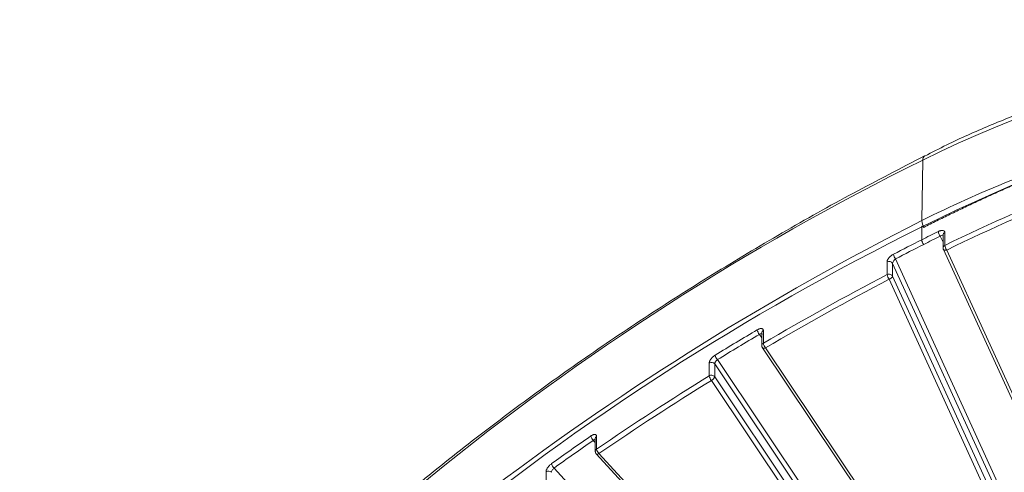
# Model space of a CAD drawing. Header units: millimetres. Extents: x 0 to 420, y 0 to 297.
# Tile 72 of 106: x 282 to 316, y 174 to 190. Entities that reach past the tile are written whole.
import ezdxf

# ---------------------------------------------------------------- set-up
doc = ezdxf.new("R2010")
doc.units = ezdxf.units.MM

msp = doc.modelspace()

# ---------------------------------------------------------------- linework, layer by layer
at = {"color": 7, "linetype": 'Continuous', "lineweight": 15}
for p, q in [((312.80930623, 185.04124513), (312.77584163, 182.98754078)), ((312.77234608, 182.77313242), (312.77234608, 182.34016791)), ((313.55293469, 182.58463627), (313.55293469, 182.15166746)), ((313.49216947, 182.49707687), (313.49216947, 182.06410806)), ((313.50347273, 182.01216845), (319.62049246, 168.62060882)), ((319.73419281, 168.60038516), (313.61717439, 181.99194587)), ((311.60090603, 181.15910029), (311.60090603, 181.59206911)), ((311.88382992, 181.69082519), (318.03492671, 168.22465573)), ((311.7855145, 181.10885925), (311.7855145, 181.54182806)), ((317.91780456, 168.11682817), (311.7855145, 181.54182806)), ((311.66839367, 181.00103276), (317.82391061, 167.52518849)), ((317.94103143, 167.63301498), (311.7855145, 181.10885925)), ((307.41342961, 179.26751841), (307.41342961, 178.8345496)), ((307.36144674, 179.18466951), (307.36144674, 178.7517007)), ((307.38253728, 178.68221812), (315.66739335, 166.29318438)), ((315.77130772, 166.29050478), (307.48645166, 178.67953852)), ((305.86092937, 178.28001783), (314.17517759, 165.84703232)), ((305.58377301, 177.73199223), (305.58377301, 178.16496104)), ((305.76891358, 177.69951343), (305.76891358, 178.13248224)), ((314.06547066, 165.72595297), (305.76891358, 178.13248224)), ((305.65920665, 177.57843408), (313.97748253, 165.13942817)), ((314.08718814, 165.26050643), (305.76891358, 177.69951343)), ((301.72731266, 175.60313444), (301.72731266, 175.17016562)), ((301.77185793, 175.6812524), (301.77185793, 175.24828359)), ((301.76016877, 175.08569736), (312.04292045, 163.86957255)), ((312.13505741, 163.88188616), (301.85230573, 175.09801097)), ((300.33189768, 174.6086337), (310.6325756, 163.37295547)), ((300.06093691, 174.04474296), (300.06093691, 174.47771177))]:
    msp.add_line(p, q, dxfattribs=at)
at = {"color": 8, "linetype": 'Continuous', "lineweight": 15}
for p, q in [((313.4921721, 182.25875034), (313.39927518, 182.46211925)), ((307.36144805, 179.01780387), (307.28212242, 179.13642677)), ((301.72731003, 175.47100712), (301.66086421, 175.54348324))]:
    msp.add_line(p, q, dxfattribs=at)
at = {"color": 7, "linetype": 'Continuous', "lineweight": 15, "flags": 128}
for points in [[(312.83830063, 182.75858481), (312.82543003, 182.77411464), (312.81306257, 182.78627012), (312.80166184, 182.79459094), (312.79166777, 182.79876087), (312.78346494, 182.79860778), (312.77736682, 182.79414666), (312.77361312, 182.78554305), (312.77234608, 182.77313242)], [(307.38253728, 178.68221812), (307.38508717, 178.67889783), (307.38543225, 178.6785129)], [(301.75920466, 175.08681555), (301.7598553, 175.08604787), (301.76016877, 175.08569736)]]:
    msp.add_lwpolyline(points, dxfattribs=at)
at = {"color": 8, "linetype": 'Continuous', "lineweight": 15, "flags": 128}
for points in [[(313.50347273, 182.01217275), (313.50897552, 182.00353421), (313.51979673, 181.99435184), (313.53435846, 181.98785785), (313.55210492, 181.98429095), (313.57235912, 181.98378226), (313.59432289, 181.98637263), (313.61717439, 181.99194587)], [(301.76016877, 175.08569736), (301.76910917, 175.07921644), (301.78154907, 175.07589398), (301.79671403, 175.07619012), (301.81402058, 175.08008866), (301.83278252, 175.08746373), (301.85230573, 175.09801097)]]:
    msp.add_lwpolyline(points, dxfattribs=at)
at = {"color": 7, "linetype": 'Continuous', "lineweight": 15}
for centre, radius, start, end in [((342.80383448, 122.07326514), 67.72270065, 80.7234361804, 116.3240776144), ((351.98373711, 105.9405613), 88.26978089, 116.3468074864, 142.1192745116), ((312.95288276, 185.06545331), 0.14560308, 126.059817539, 189.57052113), ((340.80915649, 126.38424662), 62.07178791, 111.3269002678, 116.0469851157), ((351.97599078, 103.61365441), 88.33543296, 116.346863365, 142.1192186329), ((340.04007136, 128.56869882), 60.29012962, 116.2922433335, 116.8897468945), ((313.65673762, 182.65944664), 0.32438405, 186.700485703, 217.467701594), ((358.27150445, 92.62234087), 100.59553619, 116.891216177, 117.5032347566), ((313.08806425, 182.37810975), 0.31798986, 186.852731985, 218.238122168), ((313.87774097, 182.18952456), 0.32700502, 186.647991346, 217.171792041), ((311.66760598, 181.47286677), 0.13659458, 30.322132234, 119.22929558), ((312.12600463, 181.88708697), 0.31171665, 187.009185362, 219.021794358), ((357.18016526, 94.11805553), 98.25279815, 117.6389143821, 120.4321216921), ((311.66804036, 181.02961997), 0.14584983, 52.522730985, 117.40631369), ((311.90880235, 181.19711716), 0.31023447, 187.038852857, 219.201698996), ((311.6405061, 181.14884556), 0.15042055, 280.684302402, 344.583714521), ((311.69271715, 181.06538328), 0.10247686, 25.103297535, 51.305627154), ((356.15094693, 96.46380435), 96.20665242, 120.5785106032, 121.5680131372), ((307.49025197, 179.32969246), 0.28402383, 187.773641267, 222.879278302), ((307.69600677, 178.87295999), 0.28517576, 187.740707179, 222.707319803), ((306.05934084, 178.47226229), 0.27626988, 188.016973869, 224.095587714), ((305.65830851, 178.04591702), 0.14045291, 38.048561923, 122.051386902), ((355.13052104, 97.5222022), 94.27879219, 121.7042254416, 124.4694522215), ((305.65891855, 177.6072372), 0.14563883, 52.491410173, 121.062437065), ((305.8563442, 177.77058262), 0.27528944, 188.058328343, 224.265747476), ((305.60272483, 177.73985184), 0.17101429, 289.285493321, 346.356651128), ((305.68039679, 177.63976181), 0.10679643, 34.020589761, 51.007446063), ((353.93226205, 99.85620267), 92.15232279, 124.6181139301, 125.6297057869), ((301.83246239, 175.7324864), 0.25528049, 188.765549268, 227.763322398), ((302.02509324, 175.28718201), 0.2562054, 188.732711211, 227.591642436), ((300.49551851, 174.79653727), 0.24915764, 189.013156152, 228.951623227), ((300.14312002, 174.36053234), 0.14312611, 45.347009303, 125.04367659)]:
    msp.add_arc(centre, radius, start, end, dxfattribs=at)
at = {"color": 8, "linetype": 'Continuous', "lineweight": 15}
for centre, radius, start, end in [((330.50310193, 149.36484721), 39.82305583, 86.139406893, 116.379223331), ((329.6641607, 149.56062844), 37.45095179, 106.802848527, 116.804329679), ((355.67524639, 98.03306734), 95.17153717, 116.79237609, 127.0996466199), ((313.31238392, 183.03438598), 0.53858342, 184.989808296, 210.284861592), ((313.59241832, 182.4923702), 0.10035928, 113.167647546, 177.311945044), ((313.59236635, 182.05945628), 0.10028837, 113.152685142, 177.4152432), ((307.45867153, 179.18139917), 0.09727978, 117.714764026, 178.073472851), ((307.45867269, 178.74843473), 0.09727645, 117.716566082, 178.178022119), ((307.43514622, 178.75740213), 0.09324692, 237.781914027, 303.381451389), ((301.82238546, 175.60068052), 0.09510446, 122.09228785, 178.521474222), ((301.82328795, 175.16719869), 0.09601982, 122.385880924, 178.333978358)]:
    msp.add_arc(centre, radius, start, end, dxfattribs=at)
at = {"color": 7, "linetype": 'Continuous', "lineweight": 15}
for points, knots in [([(312.83829565, 182.75858546), (312.98682638, 182.83346089), (313.28383892, 182.98318709), (313.73248261, 183.20348858), (314.18330199, 183.42059385), (314.63652824, 183.63419894), (315.09209943, 183.84438525), (315.5500321, 184.05113097), (316.01032196, 184.25444197), (316.47296956, 184.45431654), (316.93797694, 184.65075561), (318.03816584, 185.10509249), (319.79589045, 185.78136785), (322.25277805, 186.61443081), (324.76225762, 187.3549588), (327.32294121, 188.00089056), (329.92200072, 188.54847107), (332.55372094, 188.99558218), (335.20843983, 189.34077991), (337.87614943, 189.58256708), (340.55093608, 189.72129805), (343.21882106, 189.75674566), (345.87797379, 189.69043572), (347.98925584, 189.55695628), (349.56161295, 189.41543563), (350.59985584, 189.30622193), (351.63522295, 189.18111891), (352.66805653, 189.04152947), (353.35382739, 188.93535691), (353.69680357, 188.88225658)], [0, 0, 0, 0, 0.012314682, 0.0246253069, 0.0369329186, 0.0492385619, 0.0615432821, 0.0738481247, 0.0861541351, 0.0984623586, 0.1107738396, 0.123089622, 0.1854410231, 0.2477985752, 0.3107052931, 0.3736182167, 0.4368063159, 0.5000006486, 0.5631887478, 0.6263830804, 0.6892897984, 0.752202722, 0.8145541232, 0.8769116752, 0.9015367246, 0.9261497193, 0.9507590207, 0.9753729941, 1, 1, 1, 1]), ([(330.57814624, 189.31013094), (329.94058673, 189.30205462), (329.0472503, 189.29073823), (327.73219325, 189.21527815), (326.61590577, 189.12540123), (325.28970784, 188.97527403), (323.90462982, 188.77131296), (322.46468687, 188.50634199), (320.9933223, 188.17838097), (319.50540274, 187.78581984), (318.0134482, 187.32758942), (316.52693671, 186.80438965), (315.0572055, 186.21288646), (313.83392482, 185.67018408), (313.11884789, 185.3025862), (312.87114619, 185.17525079)], [0, 0, 0, 0, 0.1025639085, 0.1437106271, 0.2120691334, 0.2829966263, 0.359051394, 0.4384113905, 0.5203436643, 0.6042641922, 0.68975922, 0.7765236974, 0.8643295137, 0.9530039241, 1, 1, 1, 1]), ([(312.86599111, 185.18180461), (312.06069232, 184.76576231), (310.4328873, 183.9247878), (308.042381, 182.58024559), (305.67980975, 181.16856285), (303.36744516, 179.69312483), (301.10696102, 178.15686316), (298.9015566, 176.56060714), (296.75385854, 174.9058673), (294.66648323, 173.19410151), (292.64201319, 171.42674813), (290.68278709, 169.60544942), (288.79138729, 167.7316922), (286.96921373, 165.80758371), (285.22179087, 163.83311821), (283.67952931, 161.98532923), (282.75650253, 160.77737772), (282.36080877, 160.25953915)], [0, 0, 0, 0, 0.0657116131, 0.1328273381, 0.2001071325, 0.2675383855, 0.3351104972, 0.4028145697, 0.4706431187, 0.5385899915, 0.6066501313, 0.6748194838, 0.7430948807, 0.811474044, 0.879955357, 0.9485378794, 1, 1, 1, 1]), ([(313.33456749, 182.62160055), (313.34399812, 182.62602704), (313.36282413, 182.63486345), (313.39071296, 182.64479833), (313.42214904, 182.65325023), (313.4558868, 182.65814227), (313.48908747, 182.65660053), (313.51658386, 182.64822092), (313.53688222, 182.63293452), (313.55034718, 182.6120538), (313.5520762, 182.59377355), (313.55294088, 182.58463167)], [0, 0, 0, 0, 0.08346054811, 0.16660907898, 0.2508306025, 0.37606700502, 0.49995856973, 0.62406547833, 0.74937408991, 0.87466295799, 1, 1, 1, 1]), ([(313.39928078, 182.46211479), (313.42537303, 182.4807661), (313.45150185, 182.49165263), (313.48891701, 182.49153632), (313.50005611, 182.48051519), (313.50005611, 182.46140226)], [0, 0, 0, 0, 0.5, 0.5, 1, 1, 1, 1]), ([(313.49337329, 182.0640887), (313.493451, 182.05246196), (313.49357198, 182.03436179), (313.50166978, 182.01837447), (313.50456591, 182.01265668)], [0, 0, 0, 0, 0.6423550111, 1, 1, 1, 1]), ([(311.6009044, 181.59206816), (311.60130021, 181.59866872), (311.60208885, 181.61182004), (311.60802274, 181.6337228), (311.61888893, 181.66046456), (311.63685396, 181.69232865), (311.66393176, 181.7283112), (311.69674004, 181.76331746), (311.73418921, 181.79590033), (311.77462943, 181.82559821), (311.80265766, 181.84124866), (311.81662104, 181.84904555)], [0, 0, 0, 0, 0.0836830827, 0.1667349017, 0.2506758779, 0.3756050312, 0.4998139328, 0.6234993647, 0.7490809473, 0.8749946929, 1, 1, 1, 1]), ([(311.78551515, 181.54182623), (311.78551515, 181.56096919), (311.79647257, 181.58854113), (311.83293029, 181.64354531), (311.85840513, 181.67104983), (311.88382864, 181.69082514)], [0, 0, 0, 0, 0.5, 0.5, 1, 1, 1, 1]), ([(307.20883816, 179.29127499), (307.2177107, 179.29628283), (307.23543167, 179.30628492), (307.26168302, 179.31792105), (307.29124223, 179.32826214), (307.32292277, 179.33515267), (307.35398693, 179.3355397), (307.37964288, 179.32875009), (307.39852683, 179.31468255), (307.41103141, 179.29465803), (307.41263307, 179.27656711), (307.41343463, 179.2675135)], [0, 0, 0, 0, 0.0833568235, 0.1664872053, 0.2508155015, 0.3759594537, 0.4999323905, 0.6238773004, 0.7492994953, 0.8745368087, 1, 1, 1, 1]), ([(307.28212142, 179.13642716), (307.30675302, 179.15513213), (307.33136986, 179.16599008), (307.36639347, 179.16579121), (307.37673824, 179.15474666), (307.37673824, 179.13575188)], [0, 0, 0, 0, 0.5, 0.5, 1, 1, 1, 1]), ([(307.3626848, 178.75136088), (307.36311181, 178.73999593), (307.36397611, 178.71699263), (307.37619588, 178.69060578), (307.38637024, 178.67699881), (307.38962981, 178.67263954)], [0, 0, 0, 0, 0.3989165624, 0.8074305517, 1, 1, 1, 1]), ([(305.58377848, 178.16495545), (305.58414458, 178.17154444), (305.58487372, 178.18466702), (305.59036319, 178.20675674), (305.60043019, 178.2339424), (305.61711752, 178.2666512), (305.64236076, 178.30407987), (305.67304542, 178.34094526), (305.70820216, 178.37573636), (305.74622921, 178.40783727), (305.77262688, 178.42512709), (305.78576894, 178.43373481)], [0, 0, 0, 0, 0.0837872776, 0.1668701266, 0.2507208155, 0.3757131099, 0.4998424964, 0.6236261, 0.7491393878, 0.8751092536, 1, 1, 1, 1]), ([(305.76891436, 178.13247921), (305.76891435, 178.15149355), (305.77901336, 178.1787094), (305.8130428, 178.23318879), (305.83694919, 178.26047227), (305.8609286, 178.28001771)], [0, 0, 0, 0, 0.5, 0.5, 1, 1, 1, 1]), ([(301.58015965, 175.69358706), (301.58849177, 175.69910262), (301.60513772, 175.71012163), (301.62979827, 175.72324437), (301.65755175, 175.73523684), (301.68727484, 175.74387498), (301.71636082, 175.74594176), (301.74034208, 175.74053043), (301.75796499, 175.72750028), (301.76961905, 175.70818971), (301.77111067, 175.69023853), (301.77185739, 175.681252)], [0, 0, 0, 0, 0.0833012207, 0.16641944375, 0.25080359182, 0.37591552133, 0.49991723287, 0.62379768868, 0.7492578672, 0.87447596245, 1, 1, 1, 1]), ([(301.72852965, 175.16992473), (301.72896202, 175.15852658), (301.72983569, 175.13549468), (301.74205205, 175.10907554), (301.75222523, 175.09547221), (301.7554852, 175.09111307)], [0, 0, 0, 0, 0.3996850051, 0.8076310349, 1, 1, 1, 1]), ([(300.06093124, 174.4777138), (300.06127015, 174.4843014), (300.06194491, 174.49741738), (300.06702724, 174.51971529), (300.0763566, 174.54734846), (300.09184839, 174.58087296), (300.11533831, 174.6196505), (300.14395151, 174.6582283), (300.17681523, 174.6950417), (300.21240116, 174.72934407), (300.23713084, 174.74814696), (300.24943728, 174.75750401)], [0, 0, 0, 0, 0.0838546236, 0.1669554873, 0.2507443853, 0.3757770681, 0.499861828, 0.6237150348, 0.7491829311, 0.8751837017, 1, 1, 1, 1]), ([(300.24370714, 174.46235047), (300.24370714, 174.48128399), (300.25328776, 174.5082342), (300.28584452, 174.56226108), (300.30879341, 174.5893167), (300.33189697, 174.60863426)], [0, 0, 0, 0, 0.5, 0.5, 1, 1, 1, 1])]:
    msp.add_open_spline(points, degree=3, knots=knots, dxfattribs=at)
for points in [[(313.61717482, 181.99194448), (315.13587371, 182.73476534), (316.69141999, 183.417182), (318.28831015, 184.04116705)], [(312.83829565, 182.18129775), (313.03004738, 182.27853631), (313.20616286, 182.36669592), (313.39928078, 182.46211479)], [(311.88382864, 181.69082514), (312.20971917, 181.86051167), (312.50995288, 182.01479296), (312.83829565, 182.18129775)], [(307.48644811, 178.67954093), (308.8597452, 179.48650229), (310.24429098, 180.25509347), (311.66839643, 181.00103051)], [(305.8609286, 178.28001771), (306.3391644, 178.57386797), (306.79725519, 178.84991306), (307.28212142, 179.13642716)], [(301.85230966, 175.09800814), (303.09975279, 175.95458972), (304.35946445, 176.77537014), (305.65920448, 177.57843667)], [(300.33189697, 174.60863426), (300.77866752, 174.92884574), (301.20690535, 175.23008527), (301.66086469, 175.54348302)]]:
    msp.add_open_spline(points, degree=3, dxfattribs=at)
at = {"color": 8, "linetype": 'Continuous', "lineweight": 15}
msp.add_open_spline([(301.66086421, 175.54348324), (301.66812832, 175.54871207), (301.68228451, 175.55890193), (301.70185197, 175.5678939), (301.7172992, 175.57229241), (301.72483475, 175.57177289), (301.72788033, 175.57156292)], degree=3, knots=[0, 0, 0, 0, 0.2894083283, 0.5639939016, 0.8237828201, 1, 1, 1, 1], dxfattribs=at)

doc.saveas('drawing.dxf')
